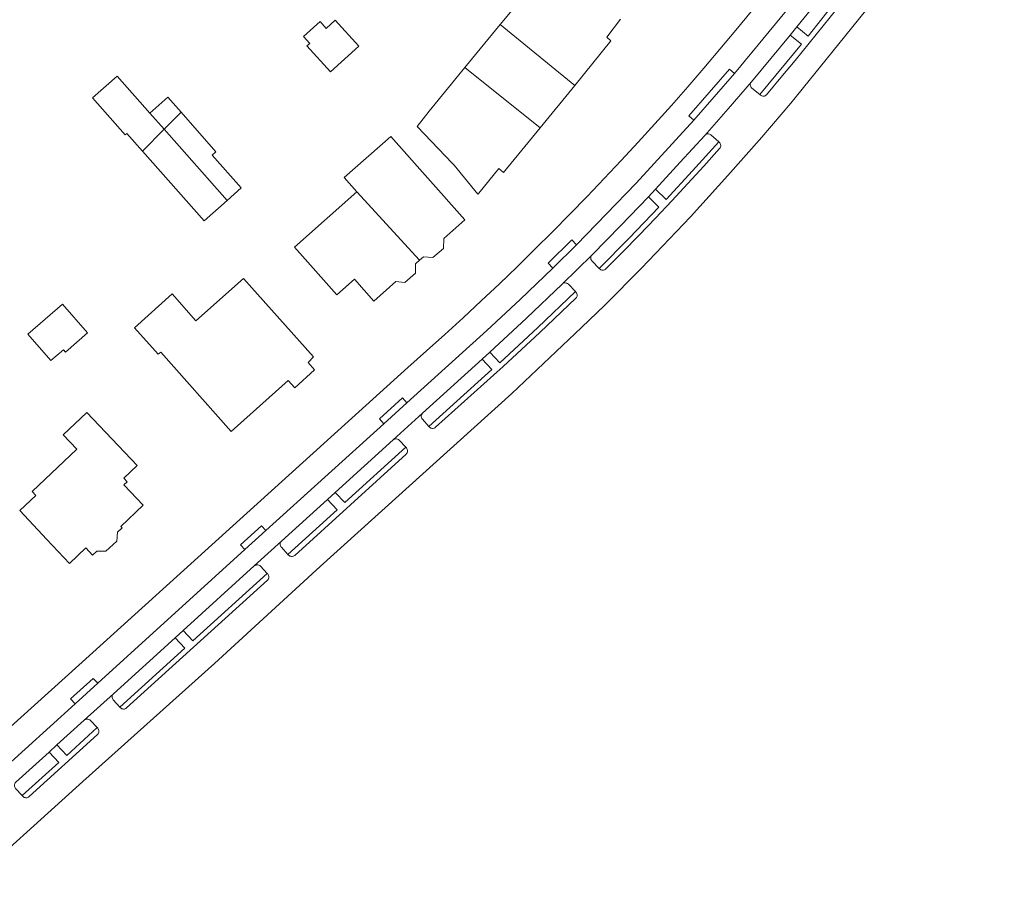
# Model space of a CAD drawing. Header units: metres. Extents: x 89888 to 94270, y 464165 to 468904.
# Tile 117 of 256: x 92603 to 92715, y 465804 to 465904. Entities that reach past the tile are written whole.
import ezdxf

# ---------------------------------------------------------------- set-up
doc = ezdxf.new("R2010")
doc.units = ezdxf.units.M
for name, color, linetype, lineweight in [('B_BEBOUWINGSGRENS_0', 251, 'CONTINUOUS', 13), ('B_TUSSENMUUR_0', 251, 'CONTINUOUS', 13), ('V_WEGGRENS_0', 251, 'CONTINUOUS', 13)]:
    doc.layers.add(name, color=color, linetype=linetype, lineweight=lineweight)

msp = doc.modelspace()

# ---------------------------------------------------------------- linework, layer by layer
at = {"layer": 'B_BEBOUWINGSGRENS_0'}
for p, q in [((92657.83, 465903.31), (92653.8, 465898.4)), ((92662.39, 465891.52), (92666.34, 465896.34)), ((92619.92, 465895.01), (92617.88, 465893.2)), ((92621.43, 465893.3), (92619.92, 465895.01))]:
    msp.add_line(p, q, dxfattribs=at)
for points in [[(92663.88, 465910.11), (92660.95, 465912.47), (92657.87, 465908.82), (92660.55, 465906.62), (92657.83, 465903.31)], [(92637.28, 465903.66), (92635.39, 465901.93), (92636.1, 465901.16), (92635.78, 465900.87), (92638.49, 465897.9), (92641.72, 465900.85)], [(92641.72, 465900.85), (92639.02, 465903.8), (92638, 465902.86), (92637.28, 465903.66)], [(92666.34, 465896.34), (92670.44, 465901.43), (92669.97, 465901.86), (92671.56, 465903.92)], [(92617.88, 465893.2), (92614.14, 465897.42), (92611.34, 465894.94), (92615.07, 465890.72), (92615.26, 465890.88), (92617.05, 465888.86)], [(92653.8, 465898.4), (92649.71, 465893.42), (92648.35, 465891.7)], [(92626.68, 465883.26), (92628.29, 465884.69), (92624.98, 465888.43), (92625.41, 465888.81), (92621.43, 465893.3)], [(92648.35, 465891.7), (92652.39, 465887.47), (92652.56, 465887.26), (92655.26, 465883.95), (92655.38, 465884.09), (92657.67, 465886.88), (92658.21, 465886.44), (92662.39, 465891.52)], [(92645.35, 465890.56), (92640.04, 465885.85), (92641.49, 465884.22)], [(92648.62, 465876.43), (92649.07, 465876.84), (92650.16, 465876.73), (92651.35, 465877.77), (92651.39, 465878.91), (92653.78, 465881.06), (92645.35, 465890.56)], [(92617.05, 465888.86), (92624.05, 465880.94), (92626.68, 465883.26)], [(92641.49, 465884.22), (92634.38, 465877.91), (92639.19, 465872.49), (92641.21, 465874.29), (92643.43, 465871.78), (92645.92, 465874.02), (92646.97, 465873.89), (92648.17, 465874.95), (92648.17, 465876.03), (92648.62, 465876.43)], [(92623.12, 465869.53), (92620.42, 465872.6), (92616.13, 465868.74), (92618.84, 465865.71), (92619.11, 465865.97), (92627.15, 465856.93), (92633.66, 465862.71), (92634.42, 465861.9), (92636.64, 465863.93), (92635.91, 465864.79), (92636.52, 465865.42), (92628.57, 465874.37), (92623.12, 465869.53)], [(92610.76, 465868.16), (92607.92, 465871.43), (92603.97, 465868), (92606.58, 465864.99), (92608.01, 465866.24), (92608.24, 465865.97), (92610.76, 465868.16)], [(92616.42, 465853.03), (92610.68, 465859.09), (92607.98, 465856.53), (92609.54, 465854.88), (92604.46, 465850.07), (92604.87, 465849.63)], [(92604.87, 465849.63), (92603.06, 465847.89), (92606.12, 465844.61), (92608.71, 465841.88), (92610.57, 465843.63), (92611.35, 465842.8), (92611.84, 465843.25), (92612.87, 465843.26), (92614.12, 465844.41), (92614.19, 465845.43), (92614.71, 465845.91), (92614.55, 465846.09), (92617.12, 465848.52), (92614.92, 465850.84), (92615.28, 465851.19), (92614.9, 465851.59), (92616.42, 465853.03)]]:
    msp.add_lwpolyline(points, dxfattribs=at)
at = {"layer": 'B_TUSSENMUUR_0'}
for p, q in [((92657.83, 465903.31), (92666.34, 465896.34)), ((92653.8, 465898.4), (92662.39, 465891.52)), ((92617.88, 465893.2), (92619.51, 465891.36)), ((92619.51, 465891.36), (92621.43, 465893.3)), ((92619.51, 465891.36), (92617.05, 465888.86)), ((92626.68, 465883.26), (92619.51, 465891.36)), ((92641.49, 465884.22), (92648.62, 465876.43))]:
    msp.add_line(p, q, dxfattribs=at)
at = {"layer": 'V_WEGGRENS_0'}
for p, q in [((92690.9, 465902.1), (92691.66, 465903.03)), ((92686.47, 465896.77), (92690.9, 465902.1)), ((92684.54, 465897.72), (92679.92, 465892.41)), ((92674.73, 465883.68), (92675.55, 465884.55)), ((92666.52, 465878.21), (92663.82, 465875.55)), ((92668.3, 465877.07), (92664.89, 465873.71)), ((92648.98, 465859), (92655.77, 465865.17)), ((92655.77, 465865.17), (92656.65, 465865.96)), ((92647.19, 465860.19), (92644.56, 465857.8)), ((92648.98, 465859), (92645.61, 465855.95)), ((92644.56, 465857.8), (92631.1, 465845.61)), ((92639.02, 465849.97), (92645.61, 465855.95)), ((92632.9, 465844.42), (92638.13, 465849.16)), ((92638.13, 465849.16), (92639.02, 465849.97)), ((92628.72, 465843.45), (92631.1, 465845.61)), ((92632.9, 465844.42), (92629.78, 465841.59)), ((92628.72, 465843.45), (92611.93, 465828.22)), ((92621.66, 465834.22), (92629.78, 465841.59)), ((92621.66, 465834.22), (92620.75, 465833.39)), ((92613.73, 465827.02), (92620.75, 465833.39)), ((92609.34, 465825.87), (92611.93, 465828.22)), ((92613.73, 465827.02), (92610.4, 465824)), ((92609.34, 465825.87), (92600.79, 465818.12)), ((92607.28, 465821.18), (92610.4, 465824)), ((92607.28, 465821.18), (92606.4, 465820.37)), ((92602.59, 465816.92), (92606.4, 465820.37))]:
    msp.add_line(p, q, dxfattribs=at)
for points in [[(92596.23, 465804.38), (92610.22, 465817.02), (92625.25, 465830.48), (92637.31, 465841.53), (92659.16, 465861.23), (92667.11, 465868.75), (92669.77, 465871.33), (92673.95, 465875.52), (92679.54, 465881.39), (92683.79, 465886.08), (92687.68, 465890.47), (92690.96, 465894.36), (92697.09, 465901.9), (92701.22, 465907.08), (92715.32, 465926.43)], [(92696.24, 465912.28), (92690.49, 465904.92), (92684.54, 465897.72)], [(92691.66, 465903.03), (92694.64, 465906.78), (92697.56, 465910.57)], [(92699.17, 465909.94), (92696.08, 465905.93), (92692.95, 465901.98), (92691.66, 465903.03)], [(92686.5, 465904.84), (92684.71, 465902.66), (92682.89, 465900.49), (92681.06, 465898.33), (92679.21, 465896.2), (92677.35, 465894.07), (92675.46, 465891.97), (92673.56, 465889.88), (92671.64, 465887.8), (92669.7, 465885.74), (92667.75, 465883.7), (92665.78, 465881.68), (92663.79, 465879.67), (92661.79, 465877.68), (92659.76, 465875.7), (92657.73, 465873.74), (92655.67, 465871.8), (92653.6, 465869.88), (92651.51, 465867.97), (92649.41, 465866.09), (92647.29, 465864.22), (92609.76, 465830.29), (92582.9, 465806.05)], [(92696.24, 465905.15), (92694.66, 465903.16), (92693.07, 465901.18), (92691.46, 465899.21), (92689.84, 465897.25), (92688.2, 465895.31), (92688.13, 465895.24), (92688.05, 465895.19), (92687.96, 465895.15), (92687.86, 465895.14), (92687.76, 465895.14), (92687.67, 465895.16), (92687.58, 465895.2), (92687.5, 465895.25), (92687.42, 465895.32)], [(92690.9, 465902.1), (92692.19, 465901.05), (92687.42, 465895.32)], [(92684.54, 465897.72), (92683.96, 465898.2), (92679.35, 465892.9), (92679.92, 465892.41)], [(92686.47, 465896.77), (92683.83, 465893.71), (92681.16, 465890.67)], [(92687.42, 465895.32), (92686.53, 465896.06), (92686.46, 465896.13), (92686.41, 465896.21), (92686.37, 465896.3), (92686.35, 465896.4), (92686.35, 465896.5), (92686.38, 465896.59), (92686.41, 465896.68), (92686.47, 465896.77)], [(92679.92, 465892.41), (92673.32, 465885.21), (92666.52, 465878.21)], [(92681.16, 465890.67), (92681.23, 465890.74), (92681.31, 465890.79), (92681.4, 465890.83), (92681.5, 465890.84), (92681.6, 465890.84), (92681.69, 465890.82), (92681.78, 465890.77), (92681.86, 465890.72), (92682.76, 465889.94)], [(92682.76, 465889.94), (92682.81, 465889.89), (92682.88, 465889.82), (92682.93, 465889.73), (92682.96, 465889.64), (92682.98, 465889.54), (92682.98, 465889.45), (92682.95, 465889.35), (92682.91, 465889.26), (92682.85, 465889.18), (92681.05, 465887.17), (92679.23, 465885.18), (92677.39, 465883.21), (92675.53, 465881.25), (92673.66, 465879.3), (92671.77, 465877.37), (92669.87, 465875.46), (92669.79, 465875.39), (92669.71, 465875.35), (92669.61, 465875.32), (92669.51, 465875.31), (92669.41, 465875.32), (92669.32, 465875.35), (92669.23, 465875.4), (92669.16, 465875.46), (92669.11, 465875.51)], [(92675.55, 465884.55), (92678.37, 465887.6), (92681.16, 465890.67)], [(92682.76, 465889.94), (92679.77, 465886.63), (92676.74, 465883.36), (92675.55, 465884.55)], [(92668.3, 465877.07), (92671.54, 465880.35), (92674.73, 465883.68)], [(92674.73, 465883.68), (92675.92, 465882.49), (92672.54, 465878.97), (92669.11, 465875.51)], [(92666.52, 465878.21), (92666, 465878.76), (92663.3, 465876.09), (92663.82, 465875.55)], [(92669.11, 465875.51), (92668.29, 465876.37), (92668.23, 465876.44), (92668.18, 465876.53), (92668.16, 465876.62), (92668.15, 465876.72), (92668.16, 465876.82), (92668.19, 465876.91), (92668.24, 465876.99), (92668.3, 465877.07)], [(92663.82, 465875.55), (92660.09, 465871.97), (92656.29, 465868.44), (92647.19, 465860.19)], [(92664.89, 465873.71), (92664.97, 465873.78), (92665.06, 465873.82), (92665.15, 465873.85), (92665.25, 465873.85), (92665.35, 465873.84), (92665.44, 465873.81), (92665.52, 465873.77), (92665.6, 465873.7), (92666.41, 465872.86)], [(92666.41, 465872.86), (92666.47, 465872.8), (92666.53, 465872.72), (92666.57, 465872.64), (92666.6, 465872.54), (92666.61, 465872.45), (92666.6, 465872.35), (92666.57, 465872.26), (92666.52, 465872.17), (92666.45, 465872.1), (92662.35, 465868.18), (92658.17, 465864.33), (92650.46, 465857.39), (92650.39, 465857.33), (92650.3, 465857.29), (92650.2, 465857.27), (92650.11, 465857.26), (92650.01, 465857.28), (92649.92, 465857.31), (92649.84, 465857.36), (92649.76, 465857.42), (92649.69, 465857.5)], [(92656.65, 465865.96), (92660.81, 465869.82), (92664.89, 465873.71)], [(92666.41, 465872.86), (92662.13, 465868.77), (92657.77, 465864.75), (92656.65, 465865.96)], [(92655.77, 465865.17), (92656.87, 465863.98), (92649.69, 465857.5)], [(92644.56, 465857.8), (92644.05, 465858.35), (92646.68, 465860.74), (92647.19, 465860.19)], [(92649.69, 465857.5), (92648.95, 465858.3), (92648.88, 465858.39), (92648.84, 465858.49), (92648.82, 465858.6), (92648.83, 465858.71), (92648.86, 465858.82), (92648.91, 465858.92), (92648.98, 465859)], [(92645.61, 465855.95), (92645.7, 465856.01), (92645.8, 465856.05), (92645.91, 465856.07), (92646.02, 465856.06), (92646.13, 465856.03), (92646.23, 465855.99), (92646.31, 465855.92), (92647.06, 465855.11)], [(92647.06, 465855.11), (92647.13, 465855.04), (92647.19, 465854.96), (92647.23, 465854.87), (92647.25, 465854.78), (92647.26, 465854.68), (92647.25, 465854.58), (92647.21, 465854.49), (92647.16, 465854.4), (92647.1, 465854.33), (92634.4, 465842.79), (92634.32, 465842.73), (92634.23, 465842.69), (92634.14, 465842.67), (92634.04, 465842.66), (92633.94, 465842.68), (92633.85, 465842.71), (92633.77, 465842.76), (92633.7, 465842.82), (92633.62, 465842.9)], [(92647.06, 465855.11), (92640.11, 465848.8), (92639.02, 465849.97)], [(92638.13, 465849.16), (92639.22, 465847.98), (92633.62, 465842.9)], [(92631.1, 465845.61), (92630.59, 465846.16), (92628.21, 465844), (92628.72, 465843.45)], [(92633.62, 465842.9), (92632.87, 465843.71), (92632.81, 465843.78), (92632.77, 465843.87), (92632.74, 465843.97), (92632.74, 465844.07), (92632.75, 465844.17), (92632.78, 465844.26), (92632.83, 465844.34), (92632.9, 465844.42)], [(92629.78, 465841.59), (92629.87, 465841.65), (92629.98, 465841.69), (92630.08, 465841.71), (92630.19, 465841.7), (92630.3, 465841.67), (92630.4, 465841.63), (92630.48, 465841.56), (92631.25, 465840.74)], [(92614.46, 465825.5), (92614.53, 465825.42), (92614.6, 465825.36), (92614.69, 465825.31), (92614.78, 465825.28), (92614.88, 465825.26), (92614.97, 465825.27), (92615.07, 465825.29), (92615.15, 465825.34), (92615.23, 465825.39), (92631.28, 465839.96), (92631.35, 465840.03), (92631.4, 465840.11), (92631.43, 465840.21), (92631.45, 465840.31), (92631.44, 465840.41), (92631.42, 465840.5), (92631.37, 465840.59), (92631.31, 465840.67), (92631.25, 465840.74)], [(92631.25, 465840.74), (92622.76, 465833.03), (92621.66, 465834.22)], [(92620.75, 465833.39), (92621.85, 465832.21), (92614.46, 465825.5)], [(92611.93, 465828.22), (92611.41, 465828.77), (92608.82, 465826.42), (92609.34, 465825.87)], [(92614.46, 465825.5), (92613.7, 465826.32), (92613.64, 465826.4), (92613.6, 465826.48), (92613.57, 465826.58), (92613.57, 465826.68), (92613.58, 465826.77), (92613.61, 465826.86), (92613.66, 465826.95), (92613.73, 465827.02)], [(92610.4, 465824), (92610.49, 465824.06), (92610.59, 465824.1), (92610.7, 465824.12), (92610.81, 465824.12), (92610.92, 465824.09), (92611.02, 465824.04), (92611.1, 465823.97), (92611.87, 465823.15)], [(92603.32, 465815.4), (92603.39, 465815.32), (92603.47, 465815.25), (92603.55, 465815.2), (92603.64, 465815.17), (92603.74, 465815.16), (92603.84, 465815.16), (92603.93, 465815.19), (92604.02, 465815.23), (92604.1, 465815.29), (92611.9, 465822.37), (92611.97, 465822.44), (92612.02, 465822.53), (92612.05, 465822.62), (92612.07, 465822.72), (92612.06, 465822.82), (92612.03, 465822.91), (92611.99, 465823), (92611.93, 465823.08), (92611.87, 465823.15)], [(92611.87, 465823.15), (92608.39, 465819.99), (92607.28, 465821.18)], [(92606.4, 465820.37), (92607.5, 465819.18), (92603.32, 465815.4)], [(92603.32, 465815.4), (92602.56, 465816.21), (92602.5, 465816.29), (92602.46, 465816.38), (92602.43, 465816.47), (92602.43, 465816.57), (92602.44, 465816.67), (92602.48, 465816.76), (92602.52, 465816.84), (92602.59, 465816.92)]]:
    msp.add_lwpolyline(points, dxfattribs=at)

doc.saveas('drawing.dxf')
